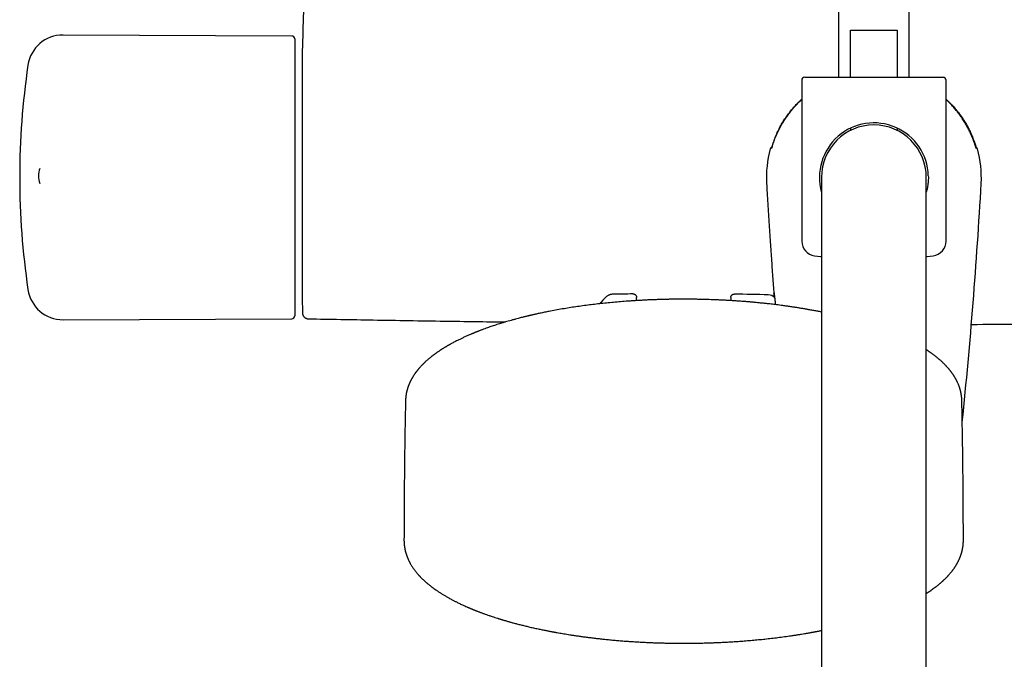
# Model space of a CAD drawing. Header units: millimetres. Extents: x 8 to 1577, y 12 to 2534.
# Tile 5 of 60: x 657 to 824, y 1131 to 1240. Entities that reach past the tile are written whole.
import ezdxf

# ---------------------------------------------------------------- set-up
doc = ezdxf.new("R2010")
doc.units = ezdxf.units.MM

msp = doc.modelspace()

# ---------------------------------------------------------------- linework, layer by layer
at = {"color": 7, "linetype": 'Continuous', "lineweight": 30}
for p, q in [((796.1, 1268.85), (796.1, 1230.15)), ((808.1, 1230.15), (808.1, 1268.85)), ((798.13, 1238.15), (806.07, 1238.15)), ((798.13, 1230.15), (798.13, 1238.15)), ((806.07, 1238.15), (806.07, 1230.15)), ((703.24, 1237.15), (664.4, 1237.32)), ((703.74, 1236.65), (703.74, 1213.35)), ((705.03, 1234.65), (705.03, 1191.65)), ((789.85, 1229.65), (789.85, 1202.33)), ((790.35, 1230.15), (813.85, 1230.15)), ((796.05, 1230.15), (796.1, 1230.17)), ((796.09, 1230.15), (796.1, 1230.15)), ((808.1, 1230.17), (808.14, 1230.15)), ((808.11, 1230.15), (808.1, 1230.15)), ((814.35, 1202.33), (814.35, 1229.65)), ((798.1, 1221.49), (798.1, 1221.1)), ((806.1, 1221.1), (806.1, 1221.49)), ((784.5, 1217.98), (784.5, 1217.98)), ((819.46, 1218.28), (819.45, 1218.32)), ((819.7, 1217.98), (819.7, 1217.98)), ((703.74, 1213.35), (703.74, 1189.65)), ((793.2, 1213.15), (793.2, 1183.15)), ((811, 1183.15), (811, 1213.15)), ((783.89, 1212.13), (783.9, 1212.13)), ((761.8, 1192.22), (761.8, 1192.76)), ((777.8, 1192.74), (777.8, 1192.22)), ((664.4, 1188.98), (703.24, 1189.15)), ((793.2, 1183.15), (793.2, 893.15)), ((811, 893.15), (811, 1183.15)), ((722.32, 1151.68), (722.32, 1151.65)), ((817.28, 1151.65), (817.29, 1151.68))]:
    msp.add_line(p, q, dxfattribs=at)
at = {"color": 7, "linetype": 'Continuous', "lineweight": 30, "flags": 128}
for points in [[(792.03, 1199.85), (793.04, 1199.73), (793.2, 1199.71)], [(811, 1199.71), (811.16, 1199.73), (812.16, 1199.85)]]:
    msp.add_lwpolyline(points, dxfattribs=at)
at = {"color": 7, "linetype": 'Continuous', "lineweight": 30}
for centre, radius, start, end in [((1504.74, 1213.15), 800, 177.52336, 178.45961), ((664.38, 1231.32), 6, 89.75, 171.5732), ((703.24, 1236.65), 0.5, 0, 89.75), ((705.23, 1234.65), 0.2, 178.4596, 180), ((787.04, 1213.15), 130, 171.5732, 188.4268), ((790.35, 1229.65), 0.5, 90, 180), ((813.85, 1229.65), 0.5, 0, 90), ((802.1, 1213.15), 9.25, 1.6894, 195.7522), ((802.1, 1213.15), 8.9, 0, 180), ((802.1, 1213.15), 18.25, 164.6448, 183.2074), ((784.98, 1217.85), 0.5, 112.3952, 164.6113), ((819.22, 1217.85), 0.5, 15.382, 67.7194), ((802.1, 1213.15), 18.25, 356.7926, 15.3552), ((664.24, 1213.36), 4, 160.7062, 198.1043), ((-62.85, 1261.62), 884.56, 354.15845, 356.79257), ((792.35, 1202.33), 2.5, 180, 262.7727), ((811.85, 1202.33), 2.5, 277.2273, 0), ((664.38, 1194.98), 6, 188.4268, 270.25), ((769.8, 1179.15), 19, 133.8657, 138.72), ((769.07, 693.42), 500, 90.903, 91.3024), ((769.07, 693.42), 500, 88.2697, 88.9295), ((784.12, 1191.6), 1.6, 45.3164, 88.2697), ((705.23, 1191.65), 0.2, 180, 181.5404), ((1504.74, 1213.15), 800, 181.54039, 181.6478), ((703.24, 1189.65), 0.5, 270.25, 0)]:
    msp.add_arc(centre, radius, start, end, dxfattribs=at)
for points, knots in [([(785.22, 1219.65), (785.28, 1219.8), (785.4, 1220.1), (785.65, 1220.67), (785.98, 1221.37), (786.42, 1222.16), (786.87, 1222.91), (787.36, 1223.62), (787.86, 1224.28), (788.37, 1224.91), (788.84, 1225.43), (789.25, 1225.85), (789.56, 1226.15), (789.76, 1226.34), (789.85, 1226.42)], [0, 0, 0, 0, 0.058681, 0.117362, 0.229064, 0.33767, 0.446276, 0.54792, 0.649563, 0.746077, 0.842591, 0.899938, 0.957285, 1, 1, 1, 1]), ([(785.47, 1220.14), (785.57, 1220.37), (785.77, 1220.83), (786.11, 1221.5), (786.47, 1222.17), (786.86, 1222.82), (787.29, 1223.45), (787.74, 1224.07), (788.21, 1224.67), (788.76, 1225.29), (789.3, 1225.87), (789.69, 1226.23), (789.85, 1226.38)], [0, 0, 0, 0, 0.097858, 0.195717, 0.294282, 0.392847, 0.492281, 0.591715, 0.691877, 0.792039, 0.913936, 1, 1, 1, 1]), ([(814.35, 1226.42), (814.47, 1226.31), (814.78, 1226.03), (815.26, 1225.54), (815.78, 1224.96), (816.28, 1224.36), (816.75, 1223.74), (817.19, 1223.11), (817.61, 1222.45), (818, 1221.78), (818.36, 1221.09), (818.69, 1220.38), (818.88, 1219.89), (818.98, 1219.65)], [0, 0, 0, 0, 0.05693, 0.151989, 0.247049, 0.340063, 0.433076, 0.526774, 0.620472, 0.715006, 0.80954, 0.90477, 1, 1, 1, 1]), ([(818.73, 1220.14), (818.63, 1220.37), (818.43, 1220.83), (818.09, 1221.5), (817.73, 1222.17), (817.33, 1222.82), (816.91, 1223.45), (816.46, 1224.07), (815.98, 1224.67), (815.44, 1225.29), (814.9, 1225.87), (814.51, 1226.23), (814.35, 1226.38)], [0, 0, 0, 0, 0.097858, 0.195717, 0.294282, 0.392847, 0.492281, 0.591715, 0.691877, 0.792039, 0.913936, 1, 1, 1, 1]), ([(785.22, 1219.65), (785.19, 1219.57), (785.13, 1219.41), (785.04, 1219.18), (784.96, 1218.96), (784.89, 1218.76), (784.83, 1218.57), (784.78, 1218.42), (784.76, 1218.35), (784.75, 1218.32)], [0, 0, 0, 0, 0.15105, 0.302527, 0.453524, 0.603655, 0.754276, 0.904344, 1, 1, 1, 1]), ([(784.85, 1218.49), (784.86, 1218.52), (784.89, 1218.6), (784.94, 1218.76), (785.01, 1218.94), (785.08, 1219.15), (785.16, 1219.37), (785.25, 1219.61), (785.36, 1219.86), (785.43, 1220.05), (785.47, 1220.14)], [0, 0, 0, 0, 0.077937, 0.199118, 0.319966, 0.44672, 0.573843, 0.700636, 0.850311, 1, 1, 1, 1]), ([(819.35, 1218.48), (819.33, 1218.52), (819.31, 1218.6), (819.25, 1218.76), (819.19, 1218.94), (819.12, 1219.15), (819.04, 1219.37), (818.94, 1219.61), (818.84, 1219.86), (818.77, 1220.05), (818.73, 1220.14)], [0, 0, 0, 0, 0.079324, 0.200322, 0.320989, 0.447552, 0.574484, 0.701086, 0.850536, 1, 1, 1, 1]), ([(818.98, 1219.65), (819.01, 1219.57), (819.07, 1219.41), (819.16, 1219.18), (819.24, 1218.96), (819.31, 1218.76), (819.37, 1218.57), (819.42, 1218.42), (819.44, 1218.34), (819.45, 1218.31)], [0, 0, 0, 0, 0.150568, 0.301561, 0.452077, 0.601728, 0.751869, 0.901458, 1, 1, 1, 1]), ([(784.86, 1218.49), (784.85, 1218.48), (784.84, 1218.43), (784.81, 1218.36), (784.79, 1218.28), (784.76, 1218.21), (784.75, 1218.16), (784.73, 1218.12), (784.72, 1218.09), (784.71, 1218.07), (784.71, 1218.06), (784.71, 1218.06), (784.71, 1218.06)], [0, 0, 0, 0, 0.058027, 0.192193, 0.325449, 0.456897, 0.585403, 0.696711, 0.795516, 0.891197, 0.971899, 1, 1, 1, 1]), ([(784.75, 1218.33), (784.75, 1218.31), (784.74, 1218.3), (784.74, 1218.28), (784.73, 1218.28)], [0, 0, 0, 0, 0.660619, 1, 1, 1, 1]), ([(819.49, 1218.06), (819.49, 1218.06), (819.49, 1218.06), (819.48, 1218.07), (819.48, 1218.09), (819.47, 1218.11), (819.45, 1218.16), (819.44, 1218.21), (819.42, 1218.27), (819.39, 1218.35), (819.37, 1218.42), (819.35, 1218.47), (819.34, 1218.49)], [0, 0, 0, 0, 0.036144, 0.110782, 0.200785, 0.301883, 0.411298, 0.529931, 0.65483, 0.784012, 0.91604, 1, 1, 1, 1]), ([(811.34, 1213.42), (811.35, 1213.27), (811.35, 1212.96), (811.33, 1212.55), (811.3, 1212.21), (811.26, 1211.84), (811.18, 1211.39), (811.09, 1210.96), (811.02, 1210.71), (811, 1210.64)], [0, 0, 0, 0, 0.164047, 0.328096, 0.425991, 0.523888, 0.721804, 0.919753, 1, 1, 1, 1]), ([(783.88, 1212.13), (783.91, 1211.6), (783.97, 1210.46), (784.07, 1208.7), (784.19, 1206.89), (784.3, 1205.13), (784.41, 1203.41), (784.52, 1201.76), (784.63, 1200.15), (784.74, 1198.59), (784.85, 1197.07), (784.96, 1195.58), (785.07, 1194.15), (785.14, 1193.23), (785.17, 1192.79)], [0, 0, 0, 0, 0.081732, 0.177758, 0.271452, 0.362814, 0.451845, 0.537016, 0.619938, 0.700612, 0.779037, 0.856745, 0.932112, 1, 1, 1, 1]), ([(793.2, 1190.28), (793.19, 1190.28), (792.98, 1190.33), (792.55, 1190.41), (791.9, 1190.53), (791.26, 1190.65), (790.64, 1190.76), (790.05, 1190.86), (789.45, 1190.96), (788.88, 1191.05), (788.27, 1191.14), (787.64, 1191.23), (786.98, 1191.33), (786.38, 1191.41), (785.83, 1191.48), (785.33, 1191.54), (784.87, 1191.6), (784.43, 1191.65), (784.04, 1191.69), (783.68, 1191.73), (783.34, 1191.77), (783.01, 1191.8), (782.67, 1191.83), (782.31, 1191.87), (781.86, 1191.91), (781.32, 1191.96), (780.68, 1192.02), (780, 1192.07), (779.27, 1192.13), (778.5, 1192.18), (777.76, 1192.23), (777.05, 1192.27), (776.39, 1192.3), (775.73, 1192.33), (775.08, 1192.36), (774.45, 1192.38), (773.85, 1192.4), (773.27, 1192.42), (772.68, 1192.43), (772.07, 1192.44), (771.46, 1192.45), (770.88, 1192.46), (770.35, 1192.46), (769.84, 1192.46), (769.34, 1192.46), (768.82, 1192.46), (768.26, 1192.45), (767.66, 1192.45), (767.03, 1192.43), (766.37, 1192.42), (765.67, 1192.4), (764.97, 1192.37), (764.25, 1192.35), (763.55, 1192.32), (762.83, 1192.28), (762.12, 1192.24), (761.41, 1192.2), (760.71, 1192.15), (759.83, 1192.09), (758.78, 1192.01), (757.58, 1191.9), (756.39, 1191.78), (755.22, 1191.65), (754.07, 1191.52), (752.92, 1191.37), (751.77, 1191.21), (750.62, 1191.04), (749.47, 1190.85), (748.31, 1190.65), (747.41, 1190.48), (746.77, 1190.35), (746.38, 1190.28), (746, 1190.2), (745.62, 1190.12), (745.27, 1190.05), (744.95, 1189.97), (744.65, 1189.91), (744.38, 1189.85), (744.15, 1189.8), (743.96, 1189.75), (743.8, 1189.72), (743.69, 1189.69), (743.61, 1189.67), (743.53, 1189.65), (743.44, 1189.63), (743.32, 1189.6), (743.14, 1189.56), (742.92, 1189.51), (742.66, 1189.44), (742.36, 1189.37), (742.02, 1189.28), (741.65, 1189.18), (741.22, 1189.07), (740.75, 1188.94), (740.26, 1188.81), (739.79, 1188.67), (739.35, 1188.54), (738.92, 1188.41), (738.5, 1188.28), (738.07, 1188.14), (737.66, 1188.01), (737.26, 1187.88), (736.86, 1187.74), (736.45, 1187.6), (736.02, 1187.44), (735.67, 1187.31), (735.41, 1187.21), (735.24, 1187.15), (735.07, 1187.08), (734.91, 1187.02), (734.78, 1186.97), (734.68, 1186.93), (734.6, 1186.9), (734.54, 1186.88), (734.5, 1186.86), (734.45, 1186.84), (734.39, 1186.82), (734.32, 1186.78), (734.22, 1186.74), (734.09, 1186.69), (733.95, 1186.63), (733.78, 1186.56), (733.59, 1186.48), (733.29, 1186.35), (732.87, 1186.17), (732.36, 1185.93), (731.88, 1185.7), (731.45, 1185.49), (731.08, 1185.31), (730.78, 1185.15), (730.51, 1185), (730.29, 1184.88), (730.13, 1184.79), (730.02, 1184.73), (729.92, 1184.68), (729.84, 1184.63), (729.79, 1184.6), (729.74, 1184.57), (729.7, 1184.55), (729.65, 1184.52), (729.58, 1184.48), (729.5, 1184.43), (729.4, 1184.37), (729.27, 1184.29), (729.12, 1184.2), (728.96, 1184.1), (728.81, 1184.01), (728.69, 1183.93), (728.59, 1183.86), (728.5, 1183.81), (728.42, 1183.75), (728.32, 1183.69), (728.19, 1183.6), (728.05, 1183.5), (727.9, 1183.4), (727.76, 1183.31), (727.64, 1183.22), (727.52, 1183.13), (727.41, 1183.05), (727.31, 1182.97), (727.21, 1182.9), (727.09, 1182.81), (726.97, 1182.71), (726.85, 1182.61), (726.63, 1182.44), (726.32, 1182.18), (725.93, 1181.83), (725.56, 1181.47), (725.21, 1181.11), (724.96, 1180.84), (724.8, 1180.65), (724.73, 1180.56), (724.66, 1180.48), (724.59, 1180.39), (724.51, 1180.3), (724.44, 1180.2), (724.36, 1180.1), (724.28, 1180), (724.21, 1179.9), (724.15, 1179.81), (724.08, 1179.71), (724, 1179.59), (723.92, 1179.46), (723.84, 1179.34), (723.78, 1179.24), (723.72, 1179.15), (723.68, 1179.06), (723.63, 1178.99), (723.6, 1178.92), (723.56, 1178.86), (723.53, 1178.8), (723.5, 1178.74), (723.45, 1178.66), (723.41, 1178.57), (723.37, 1178.49), (723.33, 1178.41), (723.29, 1178.33), (723.26, 1178.24), (723.22, 1178.15), (723.18, 1178.06), (723.14, 1177.96), (723.1, 1177.86), (723.06, 1177.77), (723.03, 1177.69), (723.01, 1177.62), (722.98, 1177.54), (722.95, 1177.46), (722.93, 1177.38), (722.9, 1177.31), (722.89, 1177.26), (722.87, 1177.21), (722.86, 1177.17), (722.85, 1177.13), (722.84, 1177.09), (722.82, 1177.02), (722.8, 1176.94), (722.78, 1176.85), (722.76, 1176.78), (722.74, 1176.71), (722.73, 1176.64), (722.71, 1176.57), (722.7, 1176.52), (722.69, 1176.46), (722.68, 1176.41), (722.67, 1176.35), (722.66, 1176.28), (722.65, 1176.22), (722.64, 1176.16), (722.63, 1176.11), (722.63, 1176.05), (722.62, 1175.98), (722.61, 1175.91), (722.6, 1175.84), (722.6, 1175.78), (722.59, 1175.74), (722.59, 1175.7), (722.59, 1175.68), (722.58, 1175.65), (722.58, 1175.62), (722.58, 1175.59), (722.58, 1175.54), (722.57, 1175.46), (722.57, 1175.37), (722.56, 1175.24), (722.56, 1175.16), (722.56, 1175.11)], [0, 0, 0, 0, 0.000337, 0.007521, 0.015118, 0.02313, 0.029838, 0.036766, 0.043523, 0.050014, 0.056238, 0.063985, 0.071277, 0.078112, 0.083918, 0.089348, 0.094404, 0.099084, 0.10339, 0.10732, 0.110714, 0.114188, 0.117854, 0.121712, 0.125762, 0.132145, 0.138954, 0.146189, 0.153849, 0.161935, 0.170446, 0.177109, 0.184011, 0.191012, 0.197762, 0.204243, 0.210456, 0.2164, 0.222077, 0.228832, 0.235164, 0.241072, 0.246557, 0.251618, 0.256648, 0.262039, 0.267793, 0.273911, 0.280392, 0.287237, 0.294445, 0.302018, 0.309128, 0.316526, 0.323996, 0.331428, 0.33882, 0.346174, 0.353488, 0.366451, 0.37929, 0.392004, 0.404594, 0.417058, 0.429559, 0.442285, 0.455163, 0.468266, 0.481594, 0.495148, 0.499715, 0.504309, 0.508927, 0.51351, 0.517758, 0.52163, 0.525301, 0.528553, 0.531386, 0.5338, 0.535795, 0.537069, 0.538083, 0.538873, 0.539901, 0.541319, 0.543618, 0.54641, 0.549697, 0.553478, 0.557753, 0.562522, 0.567786, 0.574408, 0.58088, 0.587115, 0.593111, 0.59887, 0.604391, 0.610592, 0.616463, 0.622003, 0.627447, 0.633553, 0.639874, 0.646411, 0.649038, 0.651698, 0.654361, 0.656739, 0.658759, 0.660419, 0.661557, 0.662431, 0.663041, 0.663675, 0.664596, 0.665805, 0.667301, 0.669278, 0.671604, 0.674277, 0.677289, 0.680392, 0.689091, 0.697619, 0.705977, 0.714141, 0.720144, 0.725674, 0.730733, 0.735319, 0.737715, 0.739846, 0.741682, 0.743222, 0.744465, 0.745035, 0.745754, 0.74679, 0.748145, 0.749819, 0.751811, 0.753968, 0.757534, 0.760824, 0.763839, 0.766574, 0.768517, 0.770275, 0.771936, 0.773852, 0.776778, 0.780056, 0.783243, 0.786306, 0.789236, 0.791953, 0.794445, 0.796627, 0.799056, 0.801759, 0.804738, 0.807851, 0.810744, 0.820558, 0.83173, 0.842064, 0.85179, 0.863015, 0.865531, 0.867789, 0.870004, 0.872464, 0.875171, 0.877948, 0.880735, 0.883529, 0.886161, 0.888563, 0.89102, 0.894343, 0.897895, 0.90103, 0.903747, 0.906079, 0.908302, 0.910299, 0.912098, 0.913341, 0.914838, 0.916591, 0.91849, 0.920937, 0.923039, 0.924966, 0.926962, 0.929046, 0.931236, 0.933532, 0.935938, 0.938452, 0.940955, 0.942703, 0.944296, 0.946075, 0.94811, 0.950397, 0.951829, 0.953089, 0.954176, 0.955091, 0.955932, 0.957032, 0.958416, 0.960655, 0.962696, 0.964463, 0.965954, 0.967655, 0.969222, 0.970661, 0.971642, 0.972875, 0.97436, 0.976008, 0.977482, 0.97871, 0.979797, 0.981127, 0.982735, 0.984469, 0.985989, 0.987267, 0.988305, 0.988923, 0.989525, 0.99011, 0.990678, 0.991294, 0.992168, 0.993552, 0.995319, 0.997468, 1, 1, 1, 1]), ([(757.71, 1193.3), (757.66, 1193.29), (757.56, 1193.29), (757.43, 1193.27), (757.33, 1193.24), (757.25, 1193.22), (757.17, 1193.19), (757.07, 1193.15), (756.94, 1193.08), (756.79, 1192.99), (756.69, 1192.9), (756.63, 1192.85)], [0, 0, 0, 0, 0.127121, 0.236127, 0.326094, 0.396486, 0.452037, 0.543474, 0.666056, 0.81889, 1, 1, 1, 1]), ([(761.19, 1193.36), (761.2, 1193.36), (761.25, 1193.36), (761.33, 1193.35), (761.43, 1193.32), (761.52, 1193.27), (761.6, 1193.21), (761.67, 1193.14), (761.73, 1193.06), (761.77, 1192.96), (761.79, 1192.86), (761.8, 1192.8), (761.8, 1192.76)], [0, 0, 0, 0, 0.028109, 0.14952, 0.254326, 0.36217, 0.466961, 0.57479, 0.679573, 0.787394, 0.892178, 1, 1, 1, 1]), ([(777.8, 1192.74), (777.8, 1192.77), (777.8, 1192.84), (777.83, 1192.94), (777.87, 1193.03), (777.93, 1193.11), (778, 1193.19), (778.08, 1193.25), (778.17, 1193.29), (778.27, 1193.33), (778.35, 1193.34), (778.4, 1193.34), (778.41, 1193.34)], [0, 0, 0, 0, 0.104591, 0.212216, 0.316807, 0.424431, 0.52903, 0.636661, 0.741274, 0.84892, 0.971943, 1, 1, 1, 1]), ([(785.18, 1192.79), (785.17, 1192.83), (785.16, 1192.95), (785.15, 1193.12), (785.14, 1193.31), (785.13, 1193.42), (785.13, 1193.45), (785.13, 1193.45)], [0, 0, 0, 0, 0.104663, 0.399741, 0.695114, 0.991592, 1, 1, 1, 1]), ([(785.14, 1193.53), (785.14, 1193.53), (785.14, 1193.53), (785.15, 1193.52), (785.15, 1193.5), (785.15, 1193.47), (785.16, 1193.43), (785.17, 1193.38), (785.17, 1193.31), (785.18, 1193.23), (785.19, 1193.14), (785.21, 1193.03), (785.21, 1192.95), (785.22, 1192.9), (785.22, 1192.9)], [0, 0, 0, 0, 0.027089, 0.0885471, 0.1623513, 0.2484376, 0.343581, 0.4447399, 0.5495772, 0.6565868, 0.76484, 0.873746, 0.9829028, 1, 1, 1, 1]), ([(785.22, 1192.91), (785.23, 1192.85), (785.24, 1192.71), (785.27, 1192.44), (785.31, 1192.1), (785.34, 1191.8), (785.36, 1191.6), (785.36, 1191.54)], [0, 0, 0, 0, 0.1727131, 0.4146697, 0.6562833, 0.898208, 1, 1, 1, 1]), ([(705.07, 1190.1), (705.07, 1190.07), (705.08, 1189.99), (705.1, 1189.88), (705.13, 1189.79), (705.17, 1189.69), (705.22, 1189.61), (705.27, 1189.54), (705.32, 1189.47), (705.38, 1189.41), (705.47, 1189.33), (705.57, 1189.27), (705.68, 1189.21), (705.79, 1189.17), (705.92, 1189.14), (706.01, 1189.14), (706.05, 1189.13)], [0, 0, 0, 0, 0.076828, 0.149223, 0.216126, 0.276676, 0.346412, 0.402685, 0.450114, 0.509837, 0.58394, 0.671747, 0.745847, 0.826053, 0.911229, 1, 1, 1, 1]), ([(706.05, 1189.13), (709.72, 1189.07), (717.43, 1188.93), (728.6, 1188.75), (736.11, 1188.65), (739.56, 1188.6)], [0, 0, 0, 0, 0.328163, 0.690762, 1, 1, 1, 1]), ([(818.65, 1188.19), (821.23, 1188.2), (827.87, 1188.23), (838.55, 1188.31), (850.7, 1188.43), (862.85, 1188.57), (875, 1188.74), (886.77, 1188.93), (894.48, 1189.07), (898.15, 1189.13)], [0, 0, 0, 0, 0.097527, 0.250359, 0.403192, 0.556026, 0.708862, 0.861699, 1, 1, 1, 1]), ([(817.04, 1175.11), (817.04, 1175.15), (817.04, 1175.23), (817.04, 1175.33), (817.03, 1175.41), (817.03, 1175.46), (817.03, 1175.51), (817.02, 1175.56), (817.02, 1175.62), (817.01, 1175.69), (817.01, 1175.77), (817, 1175.84), (816.99, 1175.9), (816.99, 1175.95), (816.98, 1176.01), (816.97, 1176.07), (816.96, 1176.14), (816.95, 1176.21), (816.94, 1176.28), (816.93, 1176.34), (816.92, 1176.39), (816.91, 1176.44), (816.9, 1176.5), (816.89, 1176.57), (816.87, 1176.66), (816.85, 1176.75), (816.83, 1176.83), (816.81, 1176.91), (816.79, 1176.98), (816.77, 1177.05), (816.75, 1177.14), (816.72, 1177.23), (816.7, 1177.32), (816.67, 1177.41), (816.63, 1177.51), (816.59, 1177.65), (816.53, 1177.79), (816.48, 1177.94), (816.42, 1178.08), (816.35, 1178.22), (816.3, 1178.35), (816.25, 1178.44), (816.22, 1178.51), (816.19, 1178.58), (816.15, 1178.65), (816.12, 1178.71), (816.09, 1178.76), (816.07, 1178.81), (816.04, 1178.86), (816.01, 1178.92), (815.97, 1178.99), (815.92, 1179.08), (815.86, 1179.17), (815.81, 1179.26), (815.75, 1179.35), (815.7, 1179.44), (815.65, 1179.52), (815.59, 1179.6), (815.54, 1179.69), (815.48, 1179.77), (815.42, 1179.85), (815.37, 1179.92), (815.33, 1179.98), (815.28, 1180.05), (815.23, 1180.12), (815.17, 1180.19), (815.09, 1180.29), (815.01, 1180.4), (814.91, 1180.53), (814.81, 1180.64), (814.71, 1180.76), (814.6, 1180.88), (814.51, 1180.98), (814.41, 1181.08), (814.32, 1181.18), (814.22, 1181.29), (814.1, 1181.41), (813.96, 1181.55), (813.79, 1181.72), (813.6, 1181.89), (813.45, 1182.03), (813.32, 1182.14), (813.2, 1182.25), (813.08, 1182.35), (812.93, 1182.47), (812.76, 1182.61), (812.56, 1182.77), (812.35, 1182.93), (812.19, 1183.05), (812.06, 1183.15), (811.97, 1183.21), (811.87, 1183.28), (811.77, 1183.36), (811.66, 1183.43), (811.56, 1183.5), (811.46, 1183.57), (811.39, 1183.62), (811.33, 1183.66), (811.28, 1183.69), (811.23, 1183.73), (811.17, 1183.76), (811.1, 1183.81), (811.04, 1183.85), (811.01, 1183.87), (811, 1183.88)], [0, 0, 0, 0, 0.008627, 0.015815, 0.021569, 0.025899, 0.029853, 0.034643, 0.040271, 0.046735, 0.054612, 0.061086, 0.066294, 0.071558, 0.077212, 0.08329, 0.089875, 0.096971, 0.104215, 0.110279, 0.114967, 0.119509, 0.12514, 0.131861, 0.141963, 0.15143, 0.159748, 0.166934, 0.174066, 0.181782, 0.18979, 0.199781, 0.208829, 0.217876, 0.227111, 0.241869, 0.259563, 0.273729, 0.287842, 0.305309, 0.319103, 0.32887, 0.334872, 0.342163, 0.350065, 0.357039, 0.363025, 0.368026, 0.372368, 0.379357, 0.387723, 0.397466, 0.408142, 0.418701, 0.428709, 0.438166, 0.447126, 0.456443, 0.466416, 0.476888, 0.486218, 0.494301, 0.501042, 0.508448, 0.516806, 0.526111, 0.535539, 0.551155, 0.565721, 0.580118, 0.594319, 0.608298, 0.622343, 0.633264, 0.645738, 0.659744, 0.674054, 0.687919, 0.713752, 0.737611, 0.75335, 0.767796, 0.780944, 0.793994, 0.808411, 0.828388, 0.849535, 0.871219, 0.891451, 0.900075, 0.90901, 0.918394, 0.928225, 0.938504, 0.949085, 0.958564, 0.964979, 0.970499, 0.975126, 0.979171, 0.984315, 0.990682, 0.998292, 1, 1, 1, 1]), ([(722.56, 1175.11), (722.56, 1174.95), (722.55, 1174.65), (722.52, 1173.1), (722.47, 1170.46), (722.41, 1166.73), (722.37, 1162.99), (722.34, 1159.26), (722.31, 1155.49), (722.31, 1152.96), (722.3, 1151.68)], [0, 0, 0, 0, 0.0198536, 0.0391322, 0.1985213, 0.3579112, 0.517302, 0.6766932, 0.8360847, 1, 1, 1, 1]), ([(817.3, 1151.68), (817.3, 1152.34), (817.29, 1154.24), (817.28, 1157.39), (817.25, 1161.12), (817.21, 1164.86), (817.16, 1168.59), (817.11, 1171.54), (817.07, 1173.5), (817.06, 1174.38), (817.05, 1174.84), (817.04, 1175.06), (817.04, 1175.11)], [0, 0, 0, 0, 0.08408, 0.243474, 0.402868, 0.562261, 0.721653, 0.881042, 0.940521, 0.972101, 0.993746, 1, 1, 1, 1]), ([(722.3, 1151.68), (722.3, 1151.63), (722.3, 1151.54), (722.3, 1151.43), (722.31, 1151.34), (722.31, 1151.27), (722.31, 1151.22), (722.31, 1151.17), (722.32, 1151.11), (722.32, 1151.03), (722.33, 1150.95), (722.33, 1150.88), (722.34, 1150.8), (722.35, 1150.71), (722.36, 1150.62), (722.37, 1150.52), (722.38, 1150.43), (722.4, 1150.35), (722.41, 1150.28), (722.42, 1150.22), (722.43, 1150.16), (722.44, 1150.09), (722.46, 1150.01), (722.47, 1149.92), (722.49, 1149.85), (722.5, 1149.79), (722.52, 1149.72), (722.54, 1149.64), (722.56, 1149.55), (722.59, 1149.47), (722.61, 1149.39), (722.63, 1149.32), (722.65, 1149.25), (722.67, 1149.18), (722.7, 1149.1), (722.72, 1149.02), (722.74, 1148.97), (722.76, 1148.91), (722.78, 1148.86), (722.8, 1148.8), (722.83, 1148.73), (722.86, 1148.64), (722.89, 1148.57), (722.92, 1148.5), (722.95, 1148.43), (723, 1148.33), (723.05, 1148.2), (723.12, 1148.07), (723.17, 1147.96), (723.22, 1147.87), (723.26, 1147.78), (723.31, 1147.68), (723.38, 1147.56), (723.48, 1147.39), (723.6, 1147.19), (723.75, 1146.96), (723.9, 1146.74), (724.05, 1146.53), (724.18, 1146.35), (724.31, 1146.2), (724.42, 1146.05), (724.55, 1145.9), (724.67, 1145.75), (724.79, 1145.62), (724.89, 1145.51), (724.98, 1145.42), (725.07, 1145.32), (725.17, 1145.22), (725.28, 1145.11), (725.4, 1144.99), (725.53, 1144.87), (725.65, 1144.75), (725.77, 1144.64), (725.87, 1144.55), (725.95, 1144.47), (726.03, 1144.41), (726.1, 1144.35), (726.17, 1144.28), (726.27, 1144.2), (726.38, 1144.11), (726.51, 1144), (726.65, 1143.89), (726.79, 1143.78), (726.93, 1143.67), (727.13, 1143.52), (727.38, 1143.33), (727.72, 1143.09), (728.08, 1142.85), (728.48, 1142.59), (728.82, 1142.37), (729.11, 1142.2), (729.33, 1142.07), (729.57, 1141.93), (729.81, 1141.79), (730.05, 1141.66), (730.28, 1141.53), (730.5, 1141.42), (730.7, 1141.31), (730.9, 1141.21), (731.11, 1141.1), (731.35, 1140.98), (731.62, 1140.85), (731.93, 1140.7), (732.27, 1140.54), (732.62, 1140.38), (732.91, 1140.25), (733.12, 1140.16), (733.26, 1140.1), (733.4, 1140.04), (733.53, 1139.98), (733.66, 1139.93), (733.78, 1139.88), (733.88, 1139.84), (733.95, 1139.81), (734.01, 1139.79), (734.05, 1139.77), (734.09, 1139.75), (734.15, 1139.73), (734.24, 1139.69), (734.35, 1139.65), (734.48, 1139.59), (734.64, 1139.53), (734.81, 1139.47), (735, 1139.39), (735.2, 1139.32), (735.49, 1139.21), (735.86, 1139.07), (736.31, 1138.91), (736.77, 1138.75), (737.24, 1138.59), (737.71, 1138.44), (738.06, 1138.33), (738.29, 1138.25), (738.43, 1138.21), (738.56, 1138.17), (738.68, 1138.13), (738.77, 1138.1), (738.85, 1138.08), (738.92, 1138.06), (739.01, 1138.03), (739.12, 1138), (739.27, 1137.95), (739.44, 1137.9), (739.63, 1137.85), (739.93, 1137.76), (740.34, 1137.64), (740.89, 1137.49), (741.49, 1137.33), (742.14, 1137.17), (742.81, 1137), (743.4, 1136.86), (743.89, 1136.74), (744.28, 1136.66), (744.67, 1136.57), (745.06, 1136.48), (745.42, 1136.41), (745.77, 1136.34), (746.09, 1136.27), (746.39, 1136.21), (746.65, 1136.16), (746.88, 1136.11), (747.07, 1136.08), (747.23, 1136.04), (747.34, 1136.02), (747.42, 1136.01), (747.46, 1136), (747.5, 1135.99), (747.55, 1135.98), (747.63, 1135.97), (747.73, 1135.95), (747.85, 1135.93), (747.98, 1135.91), (748.21, 1135.86), (748.54, 1135.8), (748.99, 1135.73), (749.46, 1135.65), (749.96, 1135.57), (750.5, 1135.48), (751.08, 1135.39), (751.71, 1135.3), (752.37, 1135.2), (753.08, 1135.11), (753.82, 1135.01), (754.61, 1134.92), (755.41, 1134.82), (756.23, 1134.74), (757.06, 1134.65), (757.92, 1134.57), (758.81, 1134.49), (759.69, 1134.42), (760.58, 1134.36), (761.48, 1134.3), (762.37, 1134.25), (763.24, 1134.2), (764.07, 1134.16), (764.88, 1134.13), (765.65, 1134.11), (766.43, 1134.08), (767.19, 1134.07), (767.94, 1134.05), (768.65, 1134.05), (769.32, 1134.04), (770.06, 1134.04), (770.89, 1134.05), (771.82, 1134.06), (772.8, 1134.07), (773.81, 1134.1), (774.78, 1134.13), (775.7, 1134.17), (776.58, 1134.21), (777.47, 1134.26), (778.38, 1134.32), (779.35, 1134.38), (780.37, 1134.46), (781.43, 1134.55), (782.51, 1134.65), (783.61, 1134.76), (784.71, 1134.88), (785.82, 1135.02), (786.94, 1135.16), (787.9, 1135.3), (788.67, 1135.41), (789.25, 1135.5), (789.8, 1135.59), (790.24, 1135.66), (790.57, 1135.72), (790.79, 1135.76), (791.01, 1135.8), (791.22, 1135.83), (791.41, 1135.87), (791.57, 1135.9), (791.7, 1135.92), (791.81, 1135.94), (791.9, 1135.96), (791.98, 1135.97), (792.08, 1135.99), (792.2, 1136.01), (792.35, 1136.04), (792.54, 1136.08), (792.74, 1136.12), (792.97, 1136.16), (793.12, 1136.19), (793.2, 1136.21)], [0, 0, 0, 0, 0.002142, 0.003938, 0.005395, 0.006634, 0.007731, 0.008697, 0.009733, 0.011392, 0.013172, 0.01483, 0.016371, 0.018315, 0.020221, 0.022485, 0.024556, 0.026602, 0.028181, 0.029276, 0.030492, 0.032156, 0.034217, 0.036129, 0.037741, 0.039066, 0.040632, 0.042511, 0.044673, 0.046713, 0.048504, 0.049871, 0.051474, 0.053416, 0.055464, 0.057186, 0.058549, 0.059641, 0.060821, 0.062155, 0.064174, 0.066352, 0.068347, 0.069769, 0.071291, 0.073252, 0.077251, 0.080614, 0.083226, 0.085429, 0.087736, 0.090151, 0.092598, 0.09722, 0.102989, 0.108814, 0.114947, 0.120883, 0.125802, 0.129551, 0.133615, 0.137871, 0.142055, 0.146019, 0.148914, 0.151548, 0.154099, 0.157048, 0.160425, 0.16405, 0.167552, 0.170918, 0.174148, 0.177118, 0.179195, 0.181045, 0.182756, 0.184681, 0.18686, 0.190023, 0.193414, 0.19678, 0.200119, 0.203433, 0.206712, 0.214156, 0.221215, 0.229377, 0.237608, 0.246095, 0.250451, 0.254884, 0.259403, 0.264007, 0.268647, 0.273038, 0.276907, 0.280531, 0.284154, 0.287854, 0.291632, 0.296682, 0.302054, 0.307749, 0.313659, 0.319608, 0.321799, 0.323995, 0.326196, 0.328402, 0.330577, 0.332462, 0.333925, 0.335084, 0.335938, 0.33649, 0.337032, 0.338031, 0.339375, 0.341063, 0.343097, 0.345476, 0.348148, 0.351131, 0.354149, 0.357118, 0.363988, 0.370581, 0.376895, 0.38384, 0.390367, 0.396401, 0.398322, 0.400187, 0.401996, 0.403632, 0.40494, 0.40592, 0.406672, 0.40784, 0.409385, 0.411308, 0.41361, 0.41626, 0.419004, 0.425609, 0.432407, 0.440368, 0.448578, 0.457038, 0.465748, 0.470409, 0.47514, 0.479938, 0.484637, 0.488982, 0.492973, 0.496921, 0.500446, 0.503548, 0.506228, 0.508486, 0.510321, 0.511733, 0.512393, 0.512893, 0.513242, 0.513783, 0.514688, 0.515933, 0.517365, 0.518817, 0.520288, 0.525199, 0.530317, 0.535642, 0.541258, 0.547236, 0.553795, 0.560741, 0.568075, 0.575798, 0.583908, 0.592407, 0.601293, 0.60978, 0.618593, 0.627732, 0.637167, 0.646473, 0.65551, 0.665065, 0.6743, 0.683218, 0.691817, 0.700098, 0.70806, 0.715704, 0.723745, 0.731402, 0.738673, 0.74556, 0.752063, 0.761234, 0.7708, 0.780763, 0.79112, 0.801874, 0.8106, 0.819571, 0.828786, 0.838245, 0.847936, 0.858948, 0.870158, 0.881566, 0.893171, 0.904975, 0.916979, 0.929182, 0.941553, 0.948355, 0.95486, 0.961069, 0.96698, 0.969594, 0.972145, 0.974633, 0.977057, 0.979272, 0.981183, 0.982705, 0.983956, 0.984936, 0.985746, 0.986715, 0.988223, 0.990033, 0.992147, 0.994564, 0.997284, 1, 1, 1, 1]), ([(811, 1142.51), (811.05, 1142.55), (811.21, 1142.64), (811.46, 1142.81), (811.75, 1143.01), (812.05, 1143.21), (812.35, 1143.43), (812.59, 1143.61), (812.77, 1143.74), (812.89, 1143.84), (813.01, 1143.93), (813.13, 1144.03), (813.24, 1144.12), (813.34, 1144.21), (813.43, 1144.28), (813.5, 1144.35), (813.57, 1144.41), (813.64, 1144.47), (813.72, 1144.54), (813.8, 1144.61), (813.89, 1144.7), (813.99, 1144.79), (814.1, 1144.89), (814.2, 1144.99), (814.31, 1145.09), (814.4, 1145.19), (814.49, 1145.28), (814.57, 1145.36), (814.65, 1145.44), (814.72, 1145.52), (814.81, 1145.62), (814.91, 1145.73), (815.02, 1145.86), (815.13, 1145.99), (815.23, 1146.11), (815.33, 1146.23), (815.41, 1146.34), (815.49, 1146.45), (815.58, 1146.56), (815.67, 1146.69), (815.76, 1146.82), (815.84, 1146.94), (815.92, 1147.06), (815.99, 1147.18), (816.06, 1147.29), (816.13, 1147.4), (816.19, 1147.5), (816.24, 1147.6), (816.29, 1147.69), (816.35, 1147.79), (816.4, 1147.89), (816.44, 1147.98), (816.49, 1148.08), (816.54, 1148.18), (816.58, 1148.28), (816.62, 1148.37), (816.65, 1148.43), (816.67, 1148.48), (816.7, 1148.54), (816.72, 1148.61), (816.76, 1148.69), (816.79, 1148.77), (816.81, 1148.84), (816.84, 1148.91), (816.86, 1148.97), (816.88, 1149.03), (816.91, 1149.1), (816.93, 1149.18), (816.96, 1149.26), (816.98, 1149.33), (817, 1149.4), (817.02, 1149.48), (817.05, 1149.58), (817.07, 1149.67), (817.09, 1149.75), (817.11, 1149.82), (817.12, 1149.88), (817.14, 1149.96), (817.15, 1150.04), (817.16, 1150.11), (817.17, 1150.16), (817.18, 1150.21), (817.19, 1150.25), (817.2, 1150.29), (817.21, 1150.35), (817.22, 1150.41), (817.23, 1150.48), (817.24, 1150.56), (817.25, 1150.63), (817.25, 1150.72), (817.26, 1150.8), (817.27, 1150.89), (817.28, 1150.98), (817.28, 1151.06), (817.29, 1151.13), (817.29, 1151.18), (817.29, 1151.23), (817.29, 1151.28), (817.3, 1151.35), (817.3, 1151.43), (817.3, 1151.55), (817.3, 1151.63), (817.3, 1151.68)], [0, 0, 0, 0, 0.013677, 0.039928, 0.06581, 0.092858, 0.12093, 0.150512, 0.162435, 0.174439, 0.186525, 0.198693, 0.210901, 0.222207, 0.231118, 0.239016, 0.246017, 0.253515, 0.261919, 0.271229, 0.281355, 0.292946, 0.304951, 0.317368, 0.330191, 0.342445, 0.353415, 0.363104, 0.371931, 0.381404, 0.391658, 0.405984, 0.421008, 0.436573, 0.451005, 0.464844, 0.477553, 0.488851, 0.501417, 0.515956, 0.53141, 0.544637, 0.557334, 0.570059, 0.583044, 0.595261, 0.605322, 0.615173, 0.626008, 0.636593, 0.646664, 0.656525, 0.665444, 0.67626, 0.688977, 0.696571, 0.702994, 0.708242, 0.712837, 0.720411, 0.728759, 0.737231, 0.744689, 0.751114, 0.756932, 0.762735, 0.769884, 0.778295, 0.786117, 0.79259, 0.798143, 0.806677, 0.816541, 0.826387, 0.834563, 0.839889, 0.845805, 0.852919, 0.861227, 0.867676, 0.872981, 0.877142, 0.880454, 0.884633, 0.889852, 0.896176, 0.902882, 0.90899, 0.917097, 0.924102, 0.931308, 0.938933, 0.947272, 0.956064, 0.960657, 0.964686, 0.968633, 0.97312, 0.97815, 0.984102, 0.991376, 1, 1, 1, 1])]:
    msp.add_open_spline(points, degree=3, knots=knots, dxfattribs=at)

doc.saveas('drawing.dxf')
